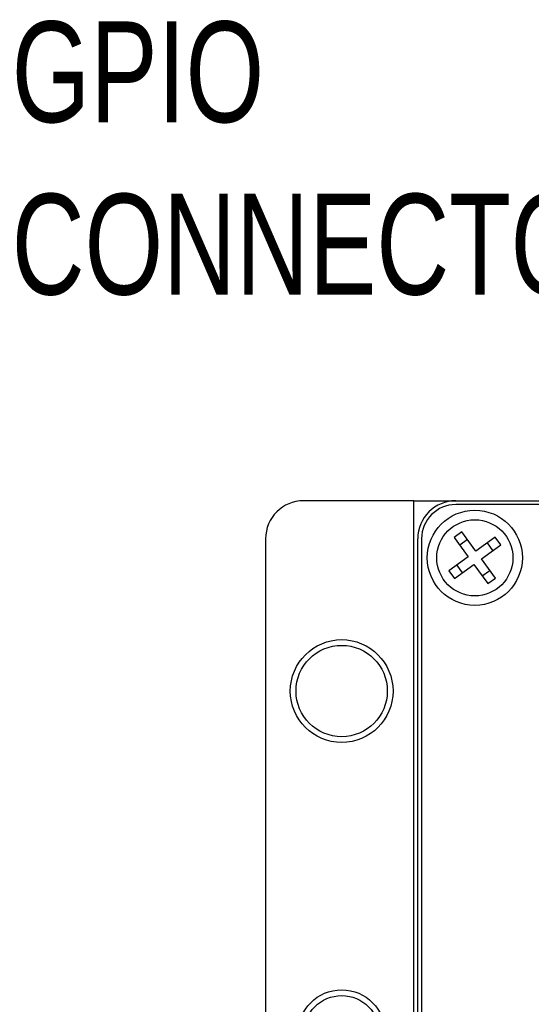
# Paper-space layout 'IX body' of a CAD drawing. Header units: millimetres. Extents: x 5 to 274, y 4 to 211.
# Tile 19 of 25: x 183 to 196, y 113 to 139. Entities that reach past the tile are written whole.
import ezdxf

# ---------------------------------------------------------------- set-up
doc = ezdxf.new("R2010")
doc.units = ezdxf.units.MM
doc.layers.add('DIMENSIONS', color=8, linetype='Continuous')
doc.styles.add('SLDTEXTSTYLE0', font='TXT', dxfattribs={"width": 0.75})

# ---------------------------------------------------------------- blocks, each defined once
blk = doc.blocks.new('SW_NOTE_0_16')
at = {"layer": 'DIMENSIONS', "color": 0, "char_height": 2.6458, "attachment_point": 1, "style": 'SLDTEXTSTYLE0'}
for s, insert in [('GPIO', (-23.055, 5.343)), ('CONNECTOR', (-23.055, 0.815))]:
    blk.add_mtext(s, dxfattribs=dict(at, insert=insert))

psp = doc.layouts.new('IX body')

# ---------------------------------------------------------------- linework, layer by layer
at = {"color": 7, "linetype": 'Continuous', "lineweight": 25}
for p, q in [((192.8869929, 126.4718718), (189.9869929, 126.4718718)), ((192.8869929, 98.4718718), (192.8869929, 126.4718718)), ((192.8869929, 126.4718718), (193.9869929, 126.4718718)), ((193.9869929, 126.4718718), (198.2869929, 126.4718718)), ((207.4119929, 126.3718718), (193.9869929, 126.3718718)), ((188.9869929, 125.4718718), (188.9869929, 99.4718718)), ((192.9869929, 99.4718718), (192.9869929, 125.4718718)), ((193.0869929, 125.4718718), (193.0869929, 99.4718718)), ((194.1453411, 125.6511355), (193.9435071, 125.5036125)), ((193.9435071, 125.5036125), (194.3123144, 124.9990274)), ((194.5141485, 125.1465503), (194.1453411, 125.6511355)), ((195.0187336, 125.5153576), (194.5141485, 125.1465503)), ((195.1662565, 125.3135236), (195.0187336, 125.5153576)), ((194.2928641, 125.4493014), (194.09103, 125.3017785)), ((194.6616714, 124.9447163), (195.1662565, 125.3135236)), ((194.9644225, 125.1660007), (194.8168995, 125.3678347)), ((194.3123144, 124.9990274), (193.8077293, 124.6302201)), ((195.0304787, 124.4401311), (194.6616714, 124.9447163)), ((193.9552522, 124.428386), (194.4598373, 124.7971933)), ((194.0095633, 124.777743), (194.1570862, 124.5759089)), ((194.4598373, 124.7971933), (194.8286446, 124.2926082)), ((193.8077293, 124.6302201), (193.9552522, 124.428386)), ((194.6811217, 124.4944423), (194.8829558, 124.6419652)), ((194.8286446, 124.2926082), (195.0304787, 124.4401311))]:
    psp.add_line(p, q, dxfattribs=at)
for centre, radius in [((194.4869929, 124.9718718), 1.25), ((194.4869929, 124.9718718), 1), ((190.9869929, 121.4718718), 1.35), ((190.9869929, 121.4718718), 1.2), ((190.9869929, 112.4718718), 1.15), ((190.9869929, 112.4718718), 1)]:
    psp.add_circle(centre, radius, dxfattribs=at)
for centre, radius in [((189.9869929, 125.4718718), 1), ((193.9869929, 125.4718718), 1), ((193.9869929, 125.4718718), 0.9)]:
    psp.add_arc(centre, radius, 90, 180, dxfattribs=at)

# ---------------------------------------------------------------- block references
at = {"layer": 'DIMENSIONS'}
psp.add_blockref('SW_NOTE_0_16', (205.3691986, 133.7190708), dxfattribs=at)

doc.saveas('drawing.dxf')
